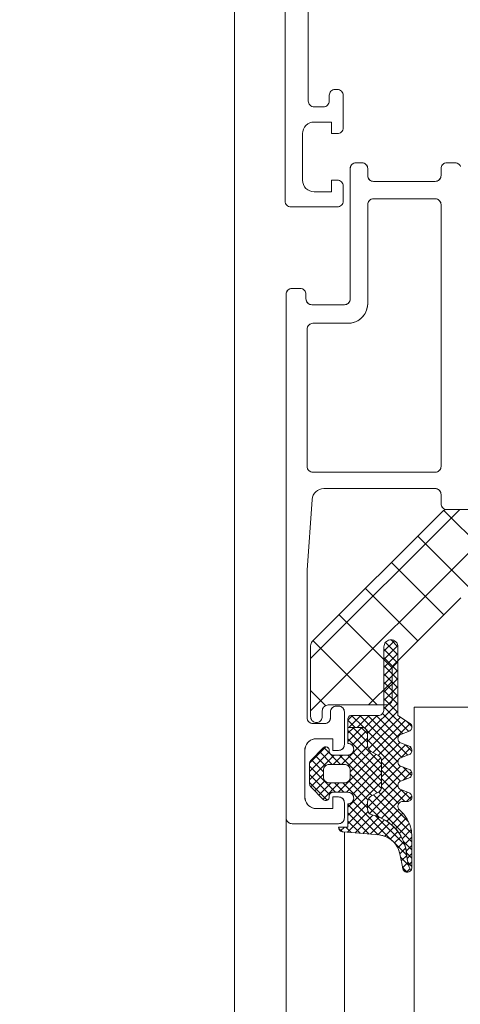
# Model space of a CAD drawing. Header units: metres. Extents: x 69 to 122.5, y -21.4 to -4.6.
# Tile 123 of 250: x 77.3121 to 77.35, y -12.3784 to -12.2938. Entities that reach past the tile are written whole.
import ezdxf

# ---------------------------------------------------------------- set-up
doc = ezdxf.new("R2010")
doc.units = ezdxf.units.M
doc.header["$LTSCALE"] = 0.02
doc.layers.add('030_Sonnenschutzarbeiten-außen', color=7, linetype='Continuous', lineweight=5)
doc.layers.add('032_Metallarbeiten-Fenster', color=7, linetype='Continuous', lineweight=5)

msp = doc.modelspace()

# ---------------------------------------------------------------- linework, layer by layer
at = {"layer": '030_Sonnenschutzarbeiten-außen', "color": 8, "linetype": 'Continuous', "lineweight": 13, "true_color": 0x808080}
msp.add_lwpolyline([(77.243356, -12.174115), (77.330556, -12.174115), (77.330556, -15.172699), (77.243356, -15.172699)], close=True, dxfattribs=at)
at = {"layer": '032_Metallarbeiten-Fenster', "color": 251, "linetype": 'Continuous', "lineweight": 9, "true_color": 0x555555}
for p, q in [((77.337099, -12.348719), (77.349903, -12.335915)), ((77.337099, -12.353209), (77.354393, -12.335915)), ((77.355979, -12.343415), (77.348551, -12.335987)), ((77.354133, -12.346059), (77.346294, -12.33822)), ((77.348545, -12.344961), (77.344049, -12.340465)), ((77.3463, -12.347206), (77.341804, -12.34271)), ((77.344111, -12.349508), (77.339559, -12.344955)), ((77.342829, -12.352715), (77.337314, -12.3472)), ((77.343399, -12.348089), (77.344295, -12.347193)), ((77.34401, -12.347116), (77.344599, -12.347705)), ((77.343399, -12.348796), (77.344589, -12.347606)), ((77.343399, -12.34792), (77.344599, -12.34912)), ((77.34353, -12.347343), (77.344599, -12.348413)), ((77.343399, -12.349503), (77.344599, -12.348303)), ((77.343399, -12.348627), (77.344599, -12.349827)), ((77.343399, -12.35021), (77.344599, -12.34901)), ((77.343399, -12.349334), (77.344599, -12.350534)), ((77.343399, -12.350918), (77.344599, -12.349717)), ((77.343399, -12.350041), (77.344599, -12.351241)), ((77.343399, -12.351625), (77.344599, -12.350425)), ((77.338387, -12.352764), (77.337099, -12.351475)), ((77.342083, -12.352715), (77.344099, -12.350699)), ((77.343399, -12.350748), (77.344599, -12.351948)), ((77.343399, -12.352332), (77.344599, -12.351132)), ((77.343399, -12.351455), (77.344599, -12.352655)), ((77.343399, -12.353039), (77.344599, -12.351839)), ((77.343399, -12.352162), (77.344599, -12.353362)), ((77.341998, -12.355148), (77.344599, -12.352546)), ((77.343399, -12.35287), (77.345524, -12.354994)), ((77.3403, -12.354017), (77.340702, -12.353615)), ((77.3403, -12.354013), (77.340923, -12.354636)), ((77.340388, -12.354636), (77.341409, -12.353615)), ((77.34061, -12.353615), (77.341657, -12.354663)), ((77.341095, -12.354636), (77.342116, -12.353615)), ((77.341317, -12.353615), (77.344921, -12.35722)), ((77.341739, -12.354699), (77.342823, -12.353615)), ((77.341998, -12.355855), (77.344599, -12.353253)), ((77.342024, -12.353615), (77.345436, -12.357027)), ((77.342064, -12.356496), (77.344808, -12.353751)), ((77.342731, -12.353615), (77.344618, -12.355502)), ((77.343271, -12.353448), (77.345009, -12.355187)), ((77.3403, -12.355136), (77.3408, -12.354636)), ((77.3403, -12.355843), (77.341507, -12.354637)), ((77.340732, -12.354636), (77.341998, -12.355901)), ((77.341439, -12.354636), (77.341998, -12.355194)), ((77.342462, -12.356804), (77.345236, -12.354031)), ((77.342911, -12.357063), (77.345661, -12.354313)), ((77.345328, -12.354091), (77.345796, -12.354559)), ((77.339742, -12.357815), (77.341998, -12.35556)), ((77.3403, -12.354911), (77.343198, -12.357808)), ((77.3403, -12.355618), (77.343198, -12.358515)), ((77.340669, -12.356181), (77.341941, -12.35491)), ((77.34197, -12.354976), (77.344601, -12.357606)), ((77.341998, -12.35571), (77.345347, -12.35906)), ((77.337006, -12.357723), (77.338412, -12.356318)), ((77.338228, -12.356374), (77.339669, -12.357815)), ((77.340326, -12.357939), (77.341999, -12.356266)), ((77.342053, -12.356473), (77.342278, -12.356698)), ((77.343195, -12.357486), (77.344753, -12.355928)), ((77.343198, -12.35819), (77.345253, -12.356135)), ((77.344848, -12.357247), (77.345719, -12.356376)), ((77.345249, -12.356134), (77.345794, -12.356678)), ((77.337, -12.358436), (77.338702, -12.356734)), ((77.337, -12.359143), (77.339128, -12.357015)), ((77.337515, -12.357075), (77.338377, -12.357937)), ((77.337869, -12.356722), (77.338962, -12.357815)), ((77.339035, -12.357815), (77.339835, -12.357015)), ((77.339464, -12.360215), (77.342724, -12.356955)), ((77.339576, -12.357015), (77.342821, -12.36026)), ((77.340171, -12.360215), (77.343126, -12.35726)), ((77.340283, -12.357015), (77.343173, -12.359905)), ((77.3405, -12.358472), (77.342276, -12.356696)), ((77.340734, -12.356759), (77.343198, -12.359222)), ((77.337, -12.357975), (77.339241, -12.360215)), ((77.337161, -12.357429), (77.3382, -12.358468)), ((77.340689, -12.360405), (77.343198, -12.357896)), ((77.341998, -12.361512), (77.345341, -12.358168)), ((77.343198, -12.358897), (77.344629, -12.357466)), ((77.343198, -12.357617), (77.344833, -12.359252)), ((77.343198, -12.359605), (77.344826, -12.357976)), ((77.345056, -12.358061), (77.345767, -12.358772)), ((77.337, -12.358682), (77.338722, -12.360404)), ((77.337108, -12.359743), (77.3382, -12.358651)), ((77.3403, -12.3615), (77.343198, -12.358603)), ((77.3405, -12.358646), (77.342373, -12.360519)), ((77.343198, -12.358325), (77.344625, -12.359752)), ((77.343198, -12.359032), (77.345181, -12.361015)), ((77.345042, -12.359174), (77.345764, -12.358453)), ((77.337, -12.359389), (77.338506, -12.360895)), ((77.337459, -12.360099), (77.338321, -12.359237)), ((77.337813, -12.360452), (77.33885, -12.359415)), ((77.338166, -12.360806), (77.339557, -12.359415)), ((77.339148, -12.359415), (77.339948, -12.360215)), ((77.339855, -12.359415), (77.341998, -12.361558)), ((77.3403, -12.362207), (77.343198, -12.35931)), ((77.340381, -12.359235), (77.342021, -12.360875)), ((77.342168, -12.362049), (77.3446, -12.359616)), ((77.343198, -12.359739), (77.344662, -12.361204)), ((77.342084, -12.360747), (77.3458, -12.364462)), ((77.342494, -12.360449), (77.345776, -12.363731)), ((77.342669, -12.362255), (77.344915, -12.360009)), ((77.342942, -12.36019), (77.345519, -12.362768)), ((77.343183, -12.362448), (77.345429, -12.360201)), ((77.344862, -12.359989), (77.345723, -12.36085)), ((77.345323, -12.361015), (77.345792, -12.360545)), ((77.3403, -12.362915), (77.341998, -12.361217)), ((77.3403, -12.361275), (77.342904, -12.363878)), ((77.340719, -12.360987), (77.344078, -12.364346)), ((77.341998, -12.361367), (77.342989, -12.362359)), ((77.340274, -12.363648), (77.342043, -12.361879)), ((77.3403, -12.361982), (77.342129, -12.363811)), ((77.340924, -12.363705), (77.342447, -12.362182)), ((77.341574, -12.363762), (77.342986, -12.36235)), ((77.342701, -12.362261), (77.34518, -12.364741)), ((77.34364, -12.362698), (77.344682, -12.361656)), ((77.344036, -12.363009), (77.345031, -12.362013)), ((77.344393, -12.363359), (77.345334, -12.362418)), ((77.339515, -12.363318), (77.339797, -12.3636)), ((77.339672, -12.363543), (77.339999, -12.363215)), ((77.340119, -12.363215), (77.340579, -12.363675)), ((77.3403, -12.362689), (77.341354, -12.363743)), ((77.342224, -12.363819), (77.343456, -12.362587)), ((77.342874, -12.363876), (77.343876, -12.362874)), ((77.343461, -12.363996), (77.344251, -12.363206)), ((77.344712, -12.363747), (77.345574, -12.362885)), ((77.343931, -12.364233), (77.344583, -12.363582)), ((77.344304, -12.364567), (77.344868, -12.364003)), ((77.344963, -12.364203), (77.345738, -12.363428)), ((77.345165, -12.364709), (77.3458, -12.364073)), ((77.344361, -12.364628), (77.34535, -12.365617)), ((77.344586, -12.364992), (77.345097, -12.364482)), ((77.34508, -12.36445), (77.3458, -12.365169)), ((77.345304, -12.365276), (77.3458, -12.364781)), ((77.344767, -12.365519), (77.345262, -12.365024)), ((77.34482, -12.365795), (77.345523, -12.366498)), ((77.344882, -12.366111), (77.345352, -12.36564)), ((77.34532, -12.365396), (77.3458, -12.365877)), ((77.345389, -12.365898), (77.3458, -12.365488)), ((77.344991, -12.366673), (77.345395, -12.367077)), ((77.344997, -12.366703), (77.345451, -12.366249)), ((77.345448, -12.366232), (77.3458, -12.366584)), ((77.345522, -12.366472), (77.3458, -12.366195)), ((77.345335, -12.367072), (77.345637, -12.36677))]:
    msp.add_line(p, q, dxfattribs=at)
at = {"layer": '032_Metallarbeiten-Fenster', "lineweight": 13}
for p, q in [((77.335, -12.344299), (77.335, -15.089992)), ((77.34, -12.363624), (77.34, -15.084415))]:
    msp.add_line(p, q, dxfattribs=at)
at = {"layer": '032_Metallarbeiten-Fenster', "linetype": 'Continuous', "lineweight": 13}
for points in [[(77.3349, -12.225915), (77.3349, -12.309415), (77.33491, -12.309513), (77.334938, -12.309606), (77.334984, -12.309693), (77.335047, -12.309769), (77.335122, -12.309831), (77.335209, -12.309877), (77.335303, -12.309906), (77.3354, -12.309915), (77.3394, -12.309915), (77.339498, -12.309906), (77.339591, -12.309877), (77.339678, -12.309831), (77.339754, -12.309769), (77.339816, -12.309693), (77.339862, -12.309606), (77.33989, -12.309513), (77.3399, -12.309415), (77.3399, -12.308115), (77.33989, -12.308018), (77.339862, -12.307924), (77.339816, -12.307837), (77.339754, -12.307762), (77.339678, -12.307699), (77.339591, -12.307653), (77.339498, -12.307625), (77.3394, -12.307615), (77.3389, -12.307615), (77.3389, -12.308615), (77.3374, -12.308615), (77.337205, -12.308596), (77.337017, -12.308539), (77.336845, -12.308447), (77.336693, -12.308322), (77.336569, -12.308171), (77.336476, -12.307998), (77.336419, -12.30781), (77.3364, -12.307615), (77.3364, -12.303615), (77.336419, -12.30342), (77.336476, -12.303232), (77.336569, -12.30306), (77.336693, -12.302908), (77.336845, -12.302784), (77.337017, -12.302691), (77.337205, -12.302634), (77.3374, -12.302615), (77.3389, -12.302615), (77.3389, -12.303615), (77.3394, -12.303615), (77.339498, -12.303606), (77.339591, -12.303577), (77.339678, -12.303531), (77.339754, -12.303469), (77.339816, -12.303393), (77.339862, -12.303306), (77.33989, -12.303213), (77.3399, -12.303115), (77.3399, -12.300315), (77.33989, -12.300218), (77.339862, -12.300124), (77.339816, -12.300037), (77.339754, -12.299962), (77.339678, -12.299899), (77.339591, -12.299853), (77.339498, -12.299825), (77.3394, -12.299815), (77.3392, -12.299815), (77.339103, -12.299825), (77.339009, -12.299853), (77.338922, -12.299899), (77.338847, -12.299962), (77.338784, -12.300037), (77.338738, -12.300124), (77.33871, -12.300218), (77.3387, -12.300315), (77.3387, -12.300815), (77.33869, -12.300913), (77.338662, -12.301006), (77.338616, -12.301093), (77.338554, -12.301169), (77.338478, -12.301231), (77.338391, -12.301277), (77.338298, -12.301306), (77.3382, -12.301315), (77.3374, -12.301315), (77.337303, -12.301306), (77.337209, -12.301277), (77.337122, -12.301231), (77.337047, -12.301169), (77.336984, -12.301093), (77.336938, -12.301006), (77.33691, -12.300913), (77.3369, -12.300815), (77.3369, -12.280015)], [(77.349962, -12.306424), (77.349916, -12.306337), (77.349854, -12.306262), (77.349778, -12.306199), (77.349691, -12.306153), (77.349598, -12.306125), (77.3495, -12.306115), (77.3488, -12.306115), (77.348702, -12.306125), (77.348609, -12.306153), (77.348522, -12.306199), (77.348446, -12.306262), (77.348384, -12.306337), (77.348338, -12.306424), (77.34831, -12.306518), (77.3483, -12.306615), (77.3483, -12.307215), (77.34829, -12.307313), (77.348262, -12.307407), (77.348216, -12.307493), (77.348154, -12.307569), (77.348078, -12.307631), (77.347991, -12.307677), (77.347898, -12.307706), (77.3478, -12.307715), (77.3425, -12.307715), (77.342402, -12.307706), (77.342309, -12.307677), (77.342222, -12.307631), (77.342146, -12.307569), (77.342084, -12.307493), (77.342038, -12.307407), (77.34201, -12.307313), (77.342, -12.307215), (77.342, -12.306615), (77.34199, -12.306518), (77.341962, -12.306424), (77.341916, -12.306337), (77.341854, -12.306262), (77.341778, -12.306199), (77.341691, -12.306153), (77.341598, -12.306125), (77.3415, -12.306115), (77.341, -12.306115), (77.340902, -12.306125), (77.340809, -12.306153), (77.340722, -12.306199), (77.340646, -12.306262), (77.340584, -12.306337), (77.340538, -12.306424), (77.34051, -12.306518), (77.3405, -12.306615), (77.3405, -12.317815), (77.34049, -12.317913), (77.340462, -12.318007), (77.340416, -12.318093), (77.340354, -12.318169), (77.340278, -12.318231), (77.340191, -12.318277), (77.340098, -12.318306), (77.34, -12.318315), (77.3372, -12.318315), (77.337102, -12.318306), (77.337009, -12.318277), (77.336922, -12.318231), (77.336846, -12.318169), (77.336784, -12.318093), (77.336738, -12.318007), (77.33671, -12.317913), (77.3367, -12.317815), (77.3367, -12.317415), (77.33669, -12.317318), (77.336662, -12.317224), (77.336616, -12.317137), (77.336554, -12.317062), (77.336478, -12.316999), (77.336391, -12.316953), (77.336298, -12.316925), (77.3362, -12.316915), (77.3355, -12.316915), (77.335402, -12.316925), (77.335309, -12.316953), (77.335222, -12.316999), (77.335146, -12.317062), (77.335084, -12.317137), (77.335038, -12.317224), (77.33501, -12.317318), (77.335, -12.317415), (77.335, -12.362415), (77.33501, -12.362513), (77.335038, -12.362607), (77.335084, -12.362693), (77.335146, -12.362769), (77.335222, -12.362831), (77.335309, -12.362877), (77.335402, -12.362906), (77.3355, -12.362915), (77.3395, -12.362915), (77.339598, -12.362906), (77.339691, -12.362877), (77.339778, -12.362831), (77.339854, -12.362769), (77.339916, -12.362693), (77.339962, -12.362607), (77.33999, -12.362513), (77.34, -12.362415), (77.34, -12.361115), (77.33999, -12.361018), (77.339962, -12.360924), (77.339916, -12.360837), (77.339854, -12.360762), (77.339778, -12.360699), (77.339691, -12.360653), (77.339598, -12.360625), (77.3395, -12.360615), (77.339, -12.360615), (77.339, -12.361615), (77.3376, -12.361615), (77.337405, -12.361596), (77.337217, -12.361539), (77.337044, -12.361447), (77.336893, -12.361322), (77.336769, -12.361171), (77.336676, -12.360998), (77.336619, -12.36081), (77.3366, -12.360615), (77.3366, -12.356615), (77.336619, -12.35642), (77.336676, -12.356233), (77.336769, -12.35606), (77.336893, -12.355908), (77.337044, -12.355784), (77.337217, -12.355691), (77.337405, -12.355634), (77.3376, -12.355615), (77.339, -12.355615), (77.339, -12.356615), (77.3395, -12.356615), (77.339598, -12.356606), (77.339691, -12.356577), (77.339778, -12.356531), (77.339854, -12.356469), (77.339916, -12.356393), (77.339962, -12.356307), (77.33999, -12.356213), (77.34, -12.356115), (77.34, -12.353315), (77.33999, -12.353218), (77.339962, -12.353124), (77.339916, -12.353037), (77.339854, -12.352962), (77.339778, -12.352899), (77.339691, -12.352853), (77.339598, -12.352825), (77.3395, -12.352815), (77.3393, -12.352815), (77.339202, -12.352825), (77.339109, -12.352853), (77.339022, -12.352899), (77.338946, -12.352962), (77.338884, -12.353037), (77.338838, -12.353124), (77.33881, -12.353218), (77.3388, -12.353315), (77.3388, -12.353815), (77.33879, -12.353913), (77.338762, -12.354007), (77.338716, -12.354093), (77.338654, -12.354169), (77.338578, -12.354231), (77.338491, -12.354277), (77.338398, -12.354306), (77.3383, -12.354315), (77.3373, -12.354315), (77.337202, -12.354306), (77.337109, -12.354277), (77.337022, -12.354231), (77.336946, -12.354169), (77.336884, -12.354093), (77.336838, -12.354007), (77.33681, -12.353913), (77.3368, -12.353815), (77.3368, -12.341115), (77.337234, -12.335044), (77.337264, -12.334859), (77.337329, -12.334684), (77.337425, -12.334523), (77.33755, -12.334383), (77.337698, -12.334269), (77.337865, -12.334185), (77.338045, -12.334133), (77.338231, -12.334115), (77.3478, -12.334115), (77.347898, -12.334125), (77.347991, -12.334153), (77.348078, -12.334199), (77.348154, -12.334262), (77.348216, -12.334337), (77.348262, -12.334424), (77.34829, -12.334518), (77.3483, -12.334615), (77.3483, -12.335415), (77.34831, -12.335513), (77.348338, -12.335607), (77.348384, -12.335693), (77.348446, -12.335769), (77.348522, -12.335831), (77.348609, -12.335877), (77.348702, -12.335906), (77.3488, -12.335915), (77.35, -12.335915)], [(77.36275, -12.335915), (77.348806, -12.335915), (77.348806, -12.335915), (77.348728, -12.335921), (77.348651, -12.33594), (77.348579, -12.33597), (77.348512, -12.336011), (77.348452, -12.336062), (77.337245, -12.347269), (77.337245, -12.347269), (77.337183, -12.347345), (77.337137, -12.347431), (77.337108, -12.347525), (77.337099, -12.347622), (77.337099, -12.353715), (77.337099, -12.353715), (77.337106, -12.353802), (77.337129, -12.353886), (77.337166, -12.353965), (77.337216, -12.354036), (77.337277, -12.354098), (77.337349, -12.354148), (77.337428, -12.354185), (77.337512, -12.354207), (77.337599, -12.354215), (77.337599, -12.354215), (77.337685, -12.354207), (77.33777, -12.354185), (77.337849, -12.354148), (77.33792, -12.354098), (77.337982, -12.354036), (77.338032, -12.353965), (77.338068, -12.353886), (77.338091, -12.353802), (77.338099, -12.353715), (77.338099, -12.353215), (77.338099, -12.353215), (77.338106, -12.353128), (77.338129, -12.353044), (77.338166, -12.352965), (77.338216, -12.352894), (77.338277, -12.352832), (77.338349, -12.352782), (77.338428, -12.352745), (77.338512, -12.352723), (77.338599, -12.352715), (77.343599, -12.352715), (77.343599, -12.352715), (77.343685, -12.352707), (77.34377, -12.352685), (77.343849, -12.352648), (77.34392, -12.352598), (77.343982, -12.352536), (77.344032, -12.352465), (77.344068, -12.352386), (77.344091, -12.352302), (77.344099, -12.352215), (77.344099, -12.349615), (77.344099, -12.349615), (77.344108, -12.349517), (77.344137, -12.349423), (77.344183, -12.349337), (77.344245, -12.349261), (77.349945, -12.343562), (77.349945, -12.343562), (77.350004, -12.343511)]]:
    msp.add_lwpolyline(points, dxfattribs=at)
at = {"layer": '032_Metallarbeiten-Fenster', "lineweight": 13}
for points in [[(77.34997, -12.306444), (77.349933, -12.306365), (77.349883, -12.306294), (77.349821, -12.306232), (77.34975, -12.306182), (77.349671, -12.306145), (77.349587, -12.306123), (77.3495, -12.306115), (77.3488, -12.306115), (77.3488, -12.306115), (77.348713, -12.306123), (77.348629, -12.306145), (77.34855, -12.306182), (77.348479, -12.306232), (77.348417, -12.306294), (77.348367, -12.306365), (77.34833, -12.306444), (77.348308, -12.306528), (77.3483, -12.306615), (77.3483, -12.307215), (77.3483, -12.307215), (77.348292, -12.307302), (77.34827, -12.307386), (77.348233, -12.307465), (77.348183, -12.307537), (77.348121, -12.307598), (77.34805, -12.307648), (77.347971, -12.307685), (77.347887, -12.307708), (77.3478, -12.307715), (77.3425, -12.307715), (77.3425, -12.307715), (77.342413, -12.307708), (77.342329, -12.307685), (77.34225, -12.307648), (77.342179, -12.307598), (77.342117, -12.307537), (77.342067, -12.307465), (77.34203, -12.307386), (77.342008, -12.307302), (77.342, -12.307215), (77.342, -12.306615), (77.342, -12.306615), (77.341992, -12.306528), (77.34197, -12.306444), (77.341933, -12.306365), (77.341883, -12.306294), (77.341821, -12.306232), (77.34175, -12.306182), (77.341671, -12.306145), (77.341587, -12.306123), (77.3415, -12.306115), (77.341, -12.306115), (77.341, -12.306115), (77.340913, -12.306123), (77.340829, -12.306145), (77.34075, -12.306182), (77.340679, -12.306232), (77.340617, -12.306294), (77.340567, -12.306365), (77.34053, -12.306444), (77.340508, -12.306528), (77.3405, -12.306615), (77.3405, -12.317815), (77.3405, -12.317815), (77.340492, -12.317902), (77.34047, -12.317986), (77.340433, -12.318065), (77.340383, -12.318137), (77.340321, -12.318198), (77.34025, -12.318248), (77.340171, -12.318285), (77.340087, -12.318308), (77.34, -12.318315), (77.3372, -12.318315), (77.3372, -12.318315), (77.337113, -12.318308), (77.337029, -12.318285), (77.33695, -12.318248), (77.336879, -12.318198), (77.336817, -12.318137), (77.336767, -12.318065), (77.33673, -12.317986), (77.336708, -12.317902), (77.3367, -12.317815), (77.3367, -12.317415), (77.3367, -12.317415), (77.336692, -12.317328), (77.33667, -12.317244), (77.336633, -12.317165), (77.336583, -12.317094), (77.336521, -12.317032), (77.33645, -12.316982), (77.336371, -12.316945), (77.336287, -12.316923), (77.3362, -12.316915), (77.3355, -12.316915), (77.3355, -12.316915), (77.335413, -12.316923), (77.335329, -12.316945), (77.33525, -12.316982), (77.335179, -12.317032), (77.335117, -12.317094), (77.335067, -12.317165), (77.33503, -12.317244), (77.335008, -12.317328), (77.335, -12.317415), (77.335, -12.362415), (77.335, -12.362415), (77.335008, -12.362502), (77.33503, -12.362586), (77.335067, -12.362665), (77.335117, -12.362737), (77.335179, -12.362798), (77.33525, -12.362848), (77.335329, -12.362885), (77.335413, -12.362908), (77.3355, -12.362915), (77.3395, -12.362915), (77.3395, -12.362915), (77.339587, -12.362908), (77.339671, -12.362885), (77.33975, -12.362848), (77.339821, -12.362798), (77.339883, -12.362737), (77.339933, -12.362665), (77.33997, -12.362586), (77.339992, -12.362502), (77.34, -12.362415), (77.34, -12.361115), (77.34, -12.361115), (77.339992, -12.361028), (77.33997, -12.360944), (77.339933, -12.360865), (77.339883, -12.360794), (77.339821, -12.360732), (77.33975, -12.360682), (77.339671, -12.360645), (77.339587, -12.360623), (77.3395, -12.360615), (77.339, -12.360615), (77.339, -12.361615), (77.3376, -12.361615), (77.3376, -12.361615), (77.337426, -12.3616), (77.337258, -12.361555), (77.3371, -12.361481), (77.336957, -12.361381), (77.336834, -12.361258), (77.336734, -12.361115), (77.33666, -12.360957), (77.336615, -12.360789), (77.3366, -12.360615), (77.3366, -12.356615), (77.3366, -12.356615), (77.336615, -12.356442), (77.33666, -12.356273), (77.336734, -12.356115), (77.336834, -12.355972), (77.336957, -12.355849), (77.3371, -12.355749), (77.337258, -12.355676), (77.337426, -12.35563), (77.3376, -12.355615), (77.339, -12.355615), (77.339, -12.356615), (77.3395, -12.356615), (77.3395, -12.356615), (77.339587, -12.356608), (77.339671, -12.356585), (77.33975, -12.356548), (77.339821, -12.356498), (77.339883, -12.356437), (77.339933, -12.356365), (77.33997, -12.356286), (77.339992, -12.356202), (77.34, -12.356115), (77.34, -12.353315), (77.34, -12.353315), (77.339992, -12.353228), (77.33997, -12.353144), (77.339933, -12.353065), (77.339883, -12.352994), (77.339821, -12.352932), (77.33975, -12.352882), (77.339671, -12.352845), (77.339587, -12.352823), (77.3395, -12.352815), (77.3393, -12.352815), (77.3393, -12.352815), (77.339213, -12.352823), (77.339129, -12.352845), (77.33905, -12.352882), (77.338979, -12.352932), (77.338917, -12.352994), (77.338867, -12.353065), (77.33883, -12.353144), (77.338808, -12.353228), (77.3388, -12.353315), (77.3388, -12.353815), (77.3388, -12.353815), (77.338792, -12.353902), (77.33877, -12.353986), (77.338733, -12.354065), (77.338683, -12.354137), (77.338621, -12.354198), (77.33855, -12.354248), (77.338471, -12.354285), (77.338387, -12.354308), (77.3383, -12.354315), (77.3373, -12.354315), (77.3373, -12.354315), (77.337213, -12.354308), (77.337129, -12.354285), (77.33705, -12.354248), (77.336979, -12.354198), (77.336917, -12.354137), (77.336867, -12.354065), (77.33683, -12.353986), (77.336808, -12.353902), (77.3368, -12.353815), (77.3368, -12.341115), (77.337234, -12.335044), (77.337234, -12.335044), (77.337264, -12.334859), (77.337329, -12.334684), (77.337425, -12.334523), (77.33755, -12.334383), (77.337698, -12.334269), (77.337865, -12.334185), (77.338045, -12.334133), (77.338231, -12.334115), (77.3478, -12.334115), (77.3478, -12.334115), (77.347887, -12.334123), (77.347971, -12.334145), (77.34805, -12.334182), (77.348121, -12.334232), (77.348183, -12.334294), (77.348233, -12.334365), (77.34827, -12.334444), (77.348292, -12.334528), (77.3483, -12.334615), (77.3483, -12.335415), (77.3483, -12.335415), (77.348308, -12.335502), (77.34833, -12.335586), (77.348367, -12.335665), (77.348417, -12.335737), (77.348479, -12.335798), (77.34855, -12.335848), (77.348629, -12.335885), (77.348713, -12.335908), (77.3488, -12.335915), (77.35, -12.335915)], [(77.36275, -12.335915), (77.348806, -12.335915), (77.348806, -12.335915), (77.348728, -12.335921), (77.348651, -12.33594), (77.348579, -12.33597), (77.348512, -12.336011), (77.348452, -12.336062), (77.337245, -12.347269), (77.337245, -12.347269), (77.337183, -12.347345), (77.337137, -12.347431), (77.337108, -12.347525), (77.337099, -12.347622), (77.337099, -12.353715), (77.337099, -12.353715), (77.337106, -12.353802), (77.337129, -12.353886), (77.337166, -12.353965), (77.337216, -12.354036), (77.337277, -12.354098), (77.337349, -12.354148), (77.337428, -12.354185), (77.337512, -12.354207), (77.337599, -12.354215), (77.337599, -12.354215), (77.337685, -12.354207), (77.33777, -12.354185), (77.337849, -12.354148), (77.33792, -12.354098), (77.337982, -12.354036), (77.338032, -12.353965), (77.338068, -12.353886), (77.338091, -12.353802), (77.338099, -12.353715), (77.338099, -12.353215), (77.338099, -12.353215), (77.338106, -12.353128), (77.338129, -12.353044), (77.338166, -12.352965), (77.338216, -12.352894), (77.338277, -12.352832), (77.338349, -12.352782), (77.338428, -12.352745), (77.338512, -12.352723), (77.338599, -12.352715), (77.343599, -12.352715), (77.343599, -12.352715), (77.343685, -12.352707), (77.34377, -12.352685), (77.343849, -12.352648), (77.34392, -12.352598), (77.343982, -12.352536), (77.344032, -12.352465), (77.344068, -12.352386), (77.344091, -12.352302), (77.344099, -12.352215), (77.344099, -12.349615), (77.344099, -12.349615), (77.344108, -12.349517), (77.344137, -12.349423), (77.344183, -12.349337), (77.344245, -12.349261), (77.349945, -12.343562), (77.349945, -12.343562), (77.350004, -12.343511)], [(77.3403, -12.354636), (77.341498, -12.354636), (77.341498, -12.354636), (77.341584, -12.354643), (77.341669, -12.354666), (77.341748, -12.354703), (77.341819, -12.354753), (77.341881, -12.354814), (77.341931, -12.354886), (77.341967, -12.354965), (77.34199, -12.355049), (77.341998, -12.355136), (77.341998, -12.356247), (77.341998, -12.356247), (77.342005, -12.356334), (77.342028, -12.356418), (77.342065, -12.356497), (77.342115, -12.356569), (77.342176, -12.35663), (77.342248, -12.35668), (77.342948, -12.357084), (77.342948, -12.357084), (77.343019, -12.357134), (77.343081, -12.357196), (77.343131, -12.357267), (77.343167, -12.357346), (77.34319, -12.357431), (77.343198, -12.357517), (77.343198, -12.359754), (77.343198, -12.359754), (77.34319, -12.359841), (77.343167, -12.359925), (77.343131, -12.360004), (77.343081, -12.360076), (77.343019, -12.360137), (77.342948, -12.360187), (77.342248, -12.360592), (77.342248, -12.360592), (77.342176, -12.360641), (77.342115, -12.360703), (77.342065, -12.360775), (77.342028, -12.360854), (77.342005, -12.360938), (77.341998, -12.361025), (77.341998, -12.361676), (77.341998, -12.361676), (77.342007, -12.361772), (77.342035, -12.361865), (77.34208, -12.361951), (77.342141, -12.362026), (77.342215, -12.362089), (77.3423, -12.362135), (77.342393, -12.362165), (77.342393, -12.362165), (77.343073, -12.362387), (77.3437, -12.362732), (77.344251, -12.363188), (77.344708, -12.363739), (77.345053, -12.364366), (77.345275, -12.365046), (77.345366, -12.365756), (77.345366, -12.365756), (77.345442, -12.366212), (77.345578, -12.366653), (77.345715, -12.366926)]]:
    msp.add_lwpolyline(points, dxfattribs=at)
for points in [[(77.342, -12.318215), (77.342, -12.309715), (77.342, -12.309715), (77.342008, -12.309628), (77.34203, -12.309544), (77.342067, -12.309465), (77.342117, -12.309394), (77.342179, -12.309332), (77.34225, -12.309282), (77.342329, -12.309245), (77.342413, -12.309223), (77.3425, -12.309215), (77.3478, -12.309215), (77.3478, -12.309215), (77.347887, -12.309223), (77.347971, -12.309245), (77.34805, -12.309282), (77.348121, -12.309332), (77.348183, -12.309394), (77.348233, -12.309465), (77.34827, -12.309544), (77.348292, -12.309628), (77.3483, -12.309715), (77.3483, -12.332215), (77.3483, -12.332215), (77.348292, -12.332302), (77.34827, -12.332386), (77.348233, -12.332465), (77.348183, -12.332537), (77.348121, -12.332598), (77.34805, -12.332648), (77.347971, -12.332685), (77.347887, -12.332708), (77.3478, -12.332715), (77.3373, -12.332715), (77.3373, -12.332715), (77.337213, -12.332708), (77.337129, -12.332685), (77.33705, -12.332648), (77.336979, -12.332598), (77.336917, -12.332537), (77.336867, -12.332465), (77.33683, -12.332386), (77.336808, -12.332302), (77.3368, -12.332215), (77.3368, -12.320415), (77.3368, -12.320415), (77.336808, -12.320328), (77.33683, -12.320244), (77.336867, -12.320165), (77.336917, -12.320094), (77.336979, -12.320032), (77.33705, -12.319982), (77.337129, -12.319945), (77.337213, -12.319923), (77.3373, -12.319915), (77.3403, -12.319915), (77.3403, -12.319915), (77.340595, -12.319889), (77.340881, -12.319813), (77.34115, -12.319687), (77.341393, -12.319517), (77.341602, -12.319308), (77.341772, -12.319065), (77.341897, -12.318797), (77.341974, -12.31851)], [(77.3403, -12.353915), (77.340305, -12.353863), (77.340318, -12.353813), (77.34034, -12.353765), (77.34037, -12.353722), (77.340407, -12.353685), (77.34045, -12.353655), (77.340497, -12.353633), (77.340548, -12.35362), (77.3406, -12.353615), (77.342899, -12.353615), (77.342899, -12.353615), (77.342986, -12.353607), (77.34307, -12.353585), (77.343149, -12.353548), (77.343221, -12.353498), (77.343282, -12.353436), (77.343332, -12.353365), (77.343369, -12.353286), (77.343392, -12.353202), (77.343399, -12.353115), (77.343399, -12.347715), (77.343399, -12.347715), (77.343409, -12.347611), (77.343436, -12.34751), (77.34348, -12.347415), (77.34354, -12.347329), (77.343614, -12.347255), (77.343699, -12.347195), (77.343794, -12.347151), (77.343895, -12.347124), (77.343999, -12.347115), (77.343999, -12.347115), (77.344104, -12.347124), (77.344205, -12.347151), (77.344299, -12.347195), (77.344385, -12.347255), (77.344459, -12.347329), (77.344519, -12.347415), (77.344563, -12.34751), (77.34459, -12.347611), (77.344599, -12.347715), (77.344599, -12.353615), (77.3456, -12.354269), (77.3456, -12.354269), (77.345659, -12.354311), (77.34571, -12.354362), (77.34575, -12.354422), (77.345779, -12.354489), (77.345796, -12.354559), (77.3458, -12.354631), (77.34579, -12.354703), (77.345768, -12.354772), (77.345734, -12.354836), (77.345688, -12.354892), (77.345634, -12.35494), (77.345571, -12.354977), (77.345503, -12.355002), (77.344896, -12.355229), (77.344896, -12.355229), (77.344826, -12.355255), (77.344762, -12.355293), (77.344707, -12.355343), (77.344661, -12.355402), (77.344627, -12.355469), (77.344607, -12.355541), (77.3446, -12.355615), (77.3446, -12.355615), (77.344607, -12.35569), (77.344627, -12.355761), (77.344661, -12.355828), (77.344707, -12.355887), (77.344762, -12.355937), (77.344826, -12.355976), (77.344896, -12.356002), (77.345503, -12.356229), (77.345503, -12.356229), (77.345573, -12.356255), (77.345637, -12.356293), (77.345693, -12.356343), (77.345739, -12.356402), (77.345772, -12.356469), (77.345793, -12.356541), (77.3458, -12.356615), (77.3458, -12.356615), (77.345793, -12.35669), (77.345772, -12.356761), (77.345739, -12.356828), (77.345693, -12.356887), (77.345637, -12.356937), (77.345573, -12.356976), (77.345503, -12.357002), (77.344896, -12.357229), (77.344896, -12.357229), (77.344826, -12.357255), (77.344762, -12.357293), (77.344707, -12.357343), (77.344661, -12.357402), (77.344627, -12.357469), (77.344607, -12.357541), (77.3446, -12.357615), (77.3446, -12.357615), (77.344607, -12.35769), (77.344627, -12.357761), (77.344661, -12.357828), (77.344707, -12.357887), (77.344762, -12.357937), (77.344826, -12.357976), (77.344896, -12.358002), (77.345503, -12.358229), (77.345503, -12.358229), (77.345573, -12.358255), (77.345637, -12.358293), (77.345693, -12.358343), (77.345739, -12.358402), (77.345772, -12.358469), (77.345793, -12.358541), (77.3458, -12.358615), (77.3458, -12.358615), (77.345793, -12.35869), (77.345772, -12.358761), (77.345739, -12.358828), (77.345693, -12.358887), (77.345637, -12.358937), (77.345573, -12.358976), (77.345503, -12.359002), (77.344896, -12.359229), (77.344896, -12.359229), (77.344826, -12.359255), (77.344762, -12.359293), (77.344707, -12.359343), (77.344661, -12.359402), (77.344627, -12.359469), (77.344607, -12.359541), (77.3446, -12.359615), (77.3446, -12.359615), (77.344607, -12.35969), (77.344627, -12.359761), (77.344661, -12.359828), (77.344707, -12.359887), (77.344762, -12.359937), (77.344826, -12.359976), (77.344896, -12.360002), (77.345503, -12.360229), (77.345503, -12.360229), (77.345571, -12.360254), (77.345633, -12.36029), (77.345687, -12.360337), (77.345732, -12.360393), (77.345767, -12.360456), (77.345789, -12.360524), (77.345799, -12.360596), (77.345796, -12.360667), (77.345796, -12.360667), (77.345781, -12.360738), (77.345753, -12.360804), (77.345713, -12.360864), (77.345664, -12.360916), (77.345605, -12.360958), (77.345541, -12.36099), (77.345471, -12.361009), (77.3454, -12.361015), (77.345, -12.361015), (77.345, -12.361015), (77.344925, -12.361022), (77.344853, -12.361043), (77.344786, -12.361077), (77.344727, -12.361123), (77.344677, -12.361179), (77.344639, -12.361243), (77.344613, -12.361313), (77.344601, -12.361387), (77.344603, -12.361462), (77.344618, -12.361535), (77.344647, -12.361604), (77.344689, -12.361667), (77.344741, -12.36172), (77.344741, -12.36172), (77.345107, -12.362089), (77.345403, -12.362516), (77.345621, -12.362988), (77.345755, -12.36349), (77.3458, -12.364008), (77.3458, -12.366679), (77.3458, -12.366679), (77.345793, -12.366753), (77.345773, -12.366824), (77.34574, -12.36689), (77.345696, -12.366949), (77.345642, -12.366998), (77.345579, -12.367037), (77.345511, -12.367064), (77.345438, -12.367078), (77.345438, -12.367078), (77.345365, -12.367078), (77.345292, -12.367065), (77.345224, -12.367039), (77.345161, -12.367001), (77.345106, -12.366951), (77.345061, -12.366893), (77.345028, -12.366827), (77.345007, -12.366756), (77.344762, -12.365495), (77.344762, -12.365495), (77.344659, -12.365142), (77.344492, -12.364813), (77.344268, -12.36452), (77.343995, -12.364274), (77.34368, -12.364082), (77.343336, -12.36395), (77.342973, -12.363885), (77.3399, -12.363615), (77.3399, -12.363615), (77.339822, -12.363608), (77.339747, -12.363585), (77.339678, -12.363548), (77.339617, -12.363498), (77.339567, -12.363437), (77.33953, -12.363368), (77.339508, -12.363293), (77.3395, -12.363215), (77.3403, -12.363215), (77.3403, -12.361215), (77.3403, -12.361215), (77.340387, -12.361208), (77.340471, -12.361185), (77.34055, -12.361148), (77.340621, -12.361098), (77.340683, -12.361037), (77.340733, -12.360965), (77.34077, -12.360886), (77.340792, -12.360802), (77.3408, -12.360715), (77.3408, -12.360715), (77.340792, -12.360628), (77.34077, -12.360544), (77.340733, -12.360465), (77.340683, -12.360394), (77.340621, -12.360332), (77.34055, -12.360282), (77.340471, -12.360245), (77.340387, -12.360223), (77.3403, -12.360215), (77.339, -12.360215), (77.339, -12.360215), (77.338948, -12.36022), (77.338897, -12.360233), (77.33885, -12.360255), (77.338807, -12.360285), (77.33877, -12.360322), (77.33874, -12.360365), (77.338718, -12.360413), (77.338705, -12.360463), (77.3387, -12.360515), (77.3387, -12.360615), (77.3387, -12.360615), (77.338694, -12.360674), (77.338677, -12.36073), (77.338649, -12.360782), (77.338612, -12.360827), (77.338567, -12.360865), (77.338515, -12.360892), (77.338459, -12.360909), (77.3384, -12.360915), (77.338341, -12.360909), (77.338285, -12.360892), (77.338233, -12.360865), (77.338188, -12.360827), (77.337147, -12.359787), (77.337147, -12.359787), (77.337096, -12.359727), (77.337055, -12.35966), (77.337024, -12.359588), (77.337006, -12.359511), (77.337, -12.359433), (77.337, -12.357797), (77.337, -12.357797), (77.337006, -12.357719), (77.337024, -12.357642), (77.337055, -12.35757), (77.337096, -12.357503), (77.337147, -12.357443), (77.338188, -12.356403), (77.338188, -12.356403), (77.33823, -12.356368), (77.338277, -12.356342), (77.338328, -12.356324), (77.338382, -12.356316), (77.338436, -12.356317), (77.338489, -12.356329), (77.338539, -12.35635), (77.338585, -12.356379), (77.338625, -12.356416), (77.338657, -12.35646), (77.338681, -12.356509), (77.338695, -12.356561), (77.3387, -12.356615), (77.3387, -12.356715), (77.3387, -12.356715), (77.338705, -12.356767), (77.338718, -12.356818), (77.33874, -12.356865), (77.33877, -12.356908), (77.338807, -12.356945), (77.33885, -12.356975), (77.338897, -12.356997), (77.338948, -12.357011), (77.339, -12.357015), (77.3403, -12.357015), (77.3403, -12.357015), (77.340387, -12.357008), (77.340471, -12.356985), (77.34055, -12.356948), (77.340621, -12.356898), (77.340683, -12.356837), (77.340733, -12.356765), (77.34077, -12.356686), (77.340792, -12.356602), (77.3408, -12.356515), (77.3408, -12.356515), (77.340792, -12.356428), (77.34077, -12.356344), (77.340733, -12.356265), (77.340683, -12.356194), (77.340621, -12.356132), (77.34055, -12.356082), (77.340471, -12.356045), (77.340387, -12.356023), (77.3403, -12.356015)], [(77.34, -12.359415), (77.340087, -12.359408), (77.340171, -12.359385), (77.34025, -12.359348), (77.340321, -12.359298), (77.340383, -12.359237), (77.340433, -12.359165), (77.34047, -12.359086), (77.340492, -12.359002), (77.3405, -12.358915), (77.3405, -12.358315), (77.3405, -12.358315), (77.340492, -12.358228), (77.34047, -12.358144), (77.340433, -12.358065), (77.340383, -12.357994), (77.340321, -12.357932), (77.34025, -12.357882), (77.340171, -12.357845), (77.340087, -12.357823), (77.34, -12.357815), (77.3387, -12.357815), (77.3387, -12.357815), (77.338613, -12.357823), (77.338529, -12.357845), (77.33845, -12.357882), (77.338379, -12.357932), (77.338317, -12.357994), (77.338267, -12.358065), (77.33823, -12.358144), (77.338208, -12.358228), (77.3382, -12.358315), (77.3382, -12.358915), (77.3382, -12.358915), (77.338208, -12.359002), (77.33823, -12.359086), (77.338267, -12.359165), (77.338317, -12.359237), (77.338379, -12.359298), (77.33845, -12.359348), (77.338529, -12.359385), (77.338613, -12.359408), (77.3387, -12.359415)]]:
    msp.add_lwpolyline(points, close=True, dxfattribs=at)
at = {"layer": '032_Metallarbeiten-Fenster', "linetype": 'Continuous', "lineweight": 13}
for points in [[(77.3483, -12.309715), (77.3483, -12.332215), (77.34829, -12.332313), (77.348262, -12.332407), (77.348216, -12.332493), (77.348154, -12.332569), (77.348078, -12.332631), (77.347991, -12.332677), (77.347898, -12.332706), (77.3478, -12.332715), (77.3373, -12.332715), (77.337202, -12.332706), (77.337109, -12.332677), (77.337022, -12.332631), (77.336946, -12.332569), (77.336884, -12.332493), (77.336838, -12.332407), (77.33681, -12.332313), (77.3368, -12.332215), (77.3368, -12.320415), (77.33681, -12.320318), (77.336838, -12.320224), (77.336884, -12.320137), (77.336946, -12.320062), (77.337022, -12.319999), (77.337109, -12.319953), (77.337202, -12.319925), (77.3373, -12.319915), (77.3403, -12.319915), (77.340632, -12.319883), (77.340951, -12.319786), (77.341244, -12.319629), (77.341502, -12.319417), (77.341713, -12.31916), (77.341871, -12.318866), (77.341967, -12.318547), (77.342, -12.318215), (77.342, -12.309715), (77.34201, -12.309618), (77.342038, -12.309524), (77.342084, -12.309437), (77.342146, -12.309362), (77.342222, -12.309299), (77.342309, -12.309253), (77.342402, -12.309225), (77.3425, -12.309215), (77.3478, -12.309215), (77.347898, -12.309225), (77.347991, -12.309253), (77.348078, -12.309299), (77.348154, -12.309362), (77.348216, -12.309437), (77.348262, -12.309524), (77.34829, -12.309618)], [(77.344741, -12.36172), (77.345107, -12.362089), (77.345403, -12.362516), (77.345621, -12.362988), (77.345755, -12.36349), (77.3458, -12.364008), (77.3458, -12.36668), (77.3458, -12.36668), (77.345794, -12.366746), (77.345778, -12.36681), (77.345751, -12.366871), (77.345715, -12.366926), (77.345578, -12.366653), (77.345578, -12.366653), (77.345442, -12.366212), (77.345366, -12.365756), (77.345366, -12.365756), (77.345275, -12.365045), (77.345052, -12.364364), (77.344706, -12.363736), (77.344248, -12.363184), (77.343695, -12.362728), (77.343066, -12.362384), (77.342385, -12.362163), (77.342385, -12.362163), (77.342294, -12.362132), (77.34221, -12.362085), (77.342138, -12.362023), (77.342078, -12.361948), (77.342034, -12.361863), (77.342007, -12.361771), (77.341998, -12.361676), (77.341998, -12.361025), (77.341998, -12.361025), (77.342005, -12.360938), (77.342028, -12.360854), (77.342065, -12.360775), (77.342115, -12.360703), (77.342176, -12.360641), (77.342248, -12.360592), (77.342948, -12.360187), (77.342948, -12.360187), (77.343019, -12.360137), (77.343081, -12.360076), (77.343131, -12.360004), (77.343167, -12.359925), (77.34319, -12.359841), (77.343198, -12.359754), (77.343198, -12.357517), (77.343198, -12.357517), (77.34319, -12.357431), (77.343167, -12.357346), (77.343131, -12.357267), (77.343081, -12.357196), (77.343019, -12.357134), (77.342948, -12.357084), (77.342248, -12.35668), (77.342248, -12.35668), (77.342176, -12.35663), (77.342115, -12.356569), (77.342065, -12.356497), (77.342028, -12.356418), (77.342005, -12.356334), (77.341998, -12.356247), (77.341998, -12.355136), (77.341998, -12.355136), (77.34199, -12.355049), (77.341967, -12.354965), (77.341931, -12.354886), (77.341881, -12.354814), (77.341819, -12.354753), (77.341748, -12.354703), (77.341669, -12.354666), (77.341584, -12.354643), (77.341498, -12.354636), (77.3403, -12.354636), (77.3403, -12.353915), (77.3403, -12.353915), (77.340305, -12.353863), (77.340318, -12.353813), (77.34034, -12.353765), (77.34037, -12.353722), (77.340407, -12.353685), (77.34045, -12.353655), (77.340497, -12.353633), (77.340548, -12.35362), (77.3406, -12.353615), (77.342899, -12.353615), (77.342899, -12.353615), (77.342986, -12.353607), (77.34307, -12.353585), (77.343149, -12.353548), (77.343221, -12.353498), (77.343282, -12.353436), (77.343332, -12.353365), (77.343369, -12.353286), (77.343392, -12.353202), (77.343399, -12.353115), (77.343399, -12.347715), (77.343399, -12.347715), (77.343409, -12.347611), (77.343436, -12.34751), (77.34348, -12.347415), (77.34354, -12.347329), (77.343614, -12.347255), (77.343699, -12.347195), (77.343794, -12.347151), (77.343895, -12.347124), (77.343999, -12.347115), (77.343999, -12.347115), (77.344104, -12.347124), (77.344205, -12.347151), (77.344299, -12.347195), (77.344385, -12.347255), (77.344459, -12.347329), (77.344519, -12.347415), (77.344563, -12.34751), (77.34459, -12.347611), (77.344599, -12.347715), (77.344599, -12.353615), (77.3456, -12.354269), (77.3456, -12.354269), (77.345659, -12.354311), (77.34571, -12.354362), (77.34575, -12.354422), (77.345779, -12.354489), (77.345796, -12.354559), (77.3458, -12.354631), (77.34579, -12.354703), (77.345768, -12.354772), (77.345734, -12.354836), (77.345688, -12.354892), (77.345634, -12.35494), (77.345571, -12.354977), (77.345503, -12.355002), (77.344896, -12.355229), (77.344896, -12.355229), (77.344826, -12.355255), (77.344762, -12.355293), (77.344707, -12.355343), (77.344661, -12.355402), (77.344627, -12.355469), (77.344607, -12.355541), (77.3446, -12.355615), (77.3446, -12.355615), (77.344607, -12.35569), (77.344627, -12.355761), (77.344661, -12.355828), (77.344707, -12.355887), (77.344762, -12.355937), (77.344826, -12.355976), (77.344896, -12.356002), (77.345503, -12.356229), (77.345503, -12.356229), (77.345573, -12.356255), (77.345637, -12.356293), (77.345693, -12.356343), (77.345739, -12.356402), (77.345772, -12.356469), (77.345793, -12.356541), (77.3458, -12.356615), (77.3458, -12.356615), (77.345793, -12.35669), (77.345772, -12.356761), (77.345739, -12.356828), (77.345693, -12.356887), (77.345637, -12.356937), (77.345573, -12.356976), (77.345503, -12.357002), (77.344896, -12.357229), (77.344896, -12.357229), (77.344826, -12.357255), (77.344762, -12.357293), (77.344707, -12.357343), (77.344661, -12.357402), (77.344627, -12.357469), (77.344607, -12.357541), (77.3446, -12.357615), (77.3446, -12.357615), (77.344607, -12.35769), (77.344627, -12.357761), (77.344661, -12.357828), (77.344707, -12.357887), (77.344762, -12.357937), (77.344826, -12.357976), (77.344896, -12.358002), (77.345503, -12.358229), (77.345503, -12.358229), (77.345573, -12.358255), (77.345637, -12.358293), (77.345693, -12.358343), (77.345739, -12.358402), (77.345772, -12.358469), (77.345793, -12.358541), (77.3458, -12.358615), (77.3458, -12.358615), (77.345793, -12.35869), (77.345772, -12.358761), (77.345739, -12.358828), (77.345693, -12.358887), (77.345637, -12.358937), (77.345573, -12.358976), (77.345503, -12.359002), (77.344896, -12.359229), (77.344896, -12.359229), (77.344826, -12.359255), (77.344762, -12.359293), (77.344707, -12.359343), (77.344661, -12.359402), (77.344627, -12.359469), (77.344607, -12.359541), (77.3446, -12.359615), (77.3446, -12.359615), (77.344607, -12.35969), (77.344627, -12.359761), (77.344661, -12.359828), (77.344707, -12.359887), (77.344762, -12.359937), (77.344826, -12.359976), (77.344896, -12.360002), (77.345503, -12.360229), (77.345503, -12.360229), (77.345571, -12.360254), (77.345633, -12.36029), (77.345687, -12.360337), (77.345732, -12.360393), (77.345767, -12.360456), (77.345789, -12.360524), (77.345799, -12.360596), (77.345796, -12.360667), (77.345796, -12.360667), (77.345781, -12.360738), (77.345753, -12.360804), (77.345713, -12.360864), (77.345664, -12.360916), (77.345605, -12.360958), (77.345541, -12.36099), (77.345471, -12.361009), (77.3454, -12.361015), (77.345, -12.361015), (77.345, -12.361015), (77.344925, -12.361022), (77.344853, -12.361043), (77.344786, -12.361077), (77.344727, -12.361123), (77.344677, -12.361179), (77.344639, -12.361243), (77.344613, -12.361313), (77.344601, -12.361387), (77.344603, -12.361462), (77.344618, -12.361535), (77.344647, -12.361604), (77.344689, -12.361667)], [(77.337, -12.357797), (77.337002, -12.357748), (77.33701, -12.357699), (77.337022, -12.357652), (77.337038, -12.357606), (77.337059, -12.357561), (77.337084, -12.357519), (77.337114, -12.35748), (77.337147, -12.357443), (77.338188, -12.356403), (77.338259, -12.356351), (77.338342, -12.356321), (77.33843, -12.356317), (77.338515, -12.356338), (77.33859, -12.356383), (77.338649, -12.356449), (77.338687, -12.356528), (77.3387, -12.356615), (77.3387, -12.356715), (77.338706, -12.356774), (77.338723, -12.35683), (77.338751, -12.356882), (77.338788, -12.356927), (77.338833, -12.356965), (77.338885, -12.356992), (77.338941, -12.357009), (77.339, -12.357015), (77.3403, -12.357015), (77.340398, -12.357006), (77.340491, -12.356977), (77.340578, -12.356931), (77.340654, -12.356869), (77.340716, -12.356793), (77.340762, -12.356707), (77.34079, -12.356613), (77.3408, -12.356515), (77.34079, -12.356418), (77.340762, -12.356324), (77.340716, -12.356237), (77.340654, -12.356162), (77.340578, -12.3561), (77.340491, -12.356053), (77.340398, -12.356025), (77.3403, -12.356015), (77.3403, -12.354636), (77.341498, -12.354636), (77.341595, -12.354645), (77.341689, -12.354674), (77.341775, -12.35472), (77.341851, -12.354782), (77.341913, -12.354858), (77.34196, -12.354945), (77.341988, -12.355038), (77.341998, -12.355136), (77.341998, -12.356247), (77.342002, -12.356312), (77.342015, -12.356377), (77.342036, -12.356439), (77.342065, -12.356497), (77.342101, -12.356552), (77.342144, -12.356601), (77.342193, -12.356644), (77.342248, -12.35668), (77.342948, -12.357084), (77.343002, -12.357121), (77.343051, -12.357164), (77.343094, -12.357213), (77.343131, -12.357267), (77.343159, -12.357326), (77.343181, -12.357388), (77.343193, -12.357452), (77.343198, -12.357517), (77.343198, -12.359754), (77.343193, -12.35982), (77.343181, -12.359884), (77.343159, -12.359946), (77.343131, -12.360004), (77.343094, -12.360059), (77.343051, -12.360108), (77.343002, -12.360151), (77.342948, -12.360187), (77.342248, -12.360592), (77.342193, -12.360628), (77.342144, -12.360671), (77.342101, -12.36072), (77.342065, -12.360775), (77.342036, -12.360833), (77.342015, -12.360895), (77.342002, -12.360959), (77.341998, -12.361025), (77.341998, -12.361676), (77.342005, -12.36176), (77.342026, -12.361843), (77.342061, -12.36192), (77.342109, -12.36199), (77.342167, -12.362051), (77.342236, -12.362102), (77.342311, -12.36214), (77.342393, -12.362165), (77.34299, -12.362352), (77.343549, -12.362634), (77.344055, -12.363005), (77.344492, -12.363453), (77.344851, -12.363966), (77.34512, -12.364532), (77.345293, -12.365134), (77.345366, -12.365756), (77.345379, -12.365871), (77.345396, -12.365985), (77.345417, -12.366099), (77.345442, -12.366212), (77.34547, -12.366324), (77.345502, -12.366435), (77.345538, -12.366545), (77.345578, -12.366653), (77.345715, -12.366926), (77.345633, -12.367005), (77.345532, -12.367058), (77.34542, -12.367079), (77.345307, -12.367069), (77.345201, -12.367027), (77.345111, -12.366957), (77.345045, -12.366864), (77.345007, -12.366756), (77.344762, -12.365495), (77.344675, -12.365185), (77.344539, -12.364892), (77.344359, -12.364625), (77.344137, -12.364391), (77.343881, -12.364195), (77.343596, -12.364043), (77.343291, -12.363939), (77.342973, -12.363885), (77.3399, -12.363615), (77.339822, -12.363608), (77.339747, -12.363585), (77.339678, -12.363548), (77.339617, -12.363498), (77.339567, -12.363437), (77.33953, -12.363368), (77.339508, -12.363293), (77.3395, -12.363215), (77.3403, -12.363215), (77.3403, -12.361215), (77.340398, -12.361206), (77.340491, -12.361177), (77.340578, -12.361131), (77.340654, -12.361069), (77.340716, -12.360993), (77.340762, -12.360907), (77.34079, -12.360813), (77.3408, -12.360715), (77.34079, -12.360618), (77.340762, -12.360524), (77.340716, -12.360437), (77.340654, -12.360362), (77.340578, -12.360299), (77.340491, -12.360253), (77.340398, -12.360225), (77.3403, -12.360215), (77.339, -12.360215), (77.338941, -12.360221), (77.338885, -12.360238), (77.338833, -12.360266), (77.338788, -12.360303), (77.338751, -12.360349), (77.338723, -12.3604), (77.338706, -12.360457), (77.3387, -12.360515), (77.3387, -12.360615), (77.338687, -12.360702), (77.338649, -12.360782), (77.33859, -12.360847), (77.338515, -12.360892), (77.33843, -12.360914), (77.338342, -12.360909), (77.338259, -12.36088), (77.338188, -12.360827), (77.337147, -12.359787), (77.337114, -12.35975), (77.337084, -12.359711), (77.337059, -12.359669), (77.337038, -12.359625), (77.337022, -12.359578), (77.33701, -12.359531), (77.337002, -12.359482), (77.337, -12.359433)], [(77.3382, -12.358315), (77.3382, -12.358915), (77.33821, -12.359013), (77.338238, -12.359107), (77.338284, -12.359193), (77.338346, -12.359269), (77.338422, -12.359331), (77.338509, -12.359377), (77.338602, -12.359406), (77.3387, -12.359415), (77.34, -12.359415), (77.340098, -12.359406), (77.340191, -12.359377), (77.340278, -12.359331), (77.340354, -12.359269), (77.340416, -12.359193), (77.340462, -12.359107), (77.34049, -12.359013), (77.3405, -12.358915), (77.3405, -12.358315), (77.34049, -12.358218), (77.340462, -12.358124), (77.340416, -12.358037), (77.340354, -12.357962), (77.340278, -12.357899), (77.340191, -12.357853), (77.340098, -12.357825), (77.34, -12.357815), (77.3387, -12.357815), (77.338602, -12.357825), (77.338509, -12.357853), (77.338422, -12.357899), (77.338346, -12.357962), (77.338284, -12.358037), (77.338238, -12.358124), (77.33821, -12.358218)]]:
    msp.add_lwpolyline(points, close=True, dxfattribs=at)
at = {"layer": '032_Metallarbeiten-Fenster', "lineweight": 18}
msp.add_lwpolyline([(77.346, -15.097915), (77.346, -12.3529), (77.384, -12.3529), (77.384, -15.097915)], dxfattribs=at)
at = {"layer": '032_Metallarbeiten-Fenster', "color": 7, "linetype": 'Continuous', "lineweight": 18}
msp.add_lwpolyline([(77.346, -12.3529), (77.346, -15.097915), (77.352, -15.097915), (77.352, -12.3529)], close=True, dxfattribs=at)

doc.saveas('drawing.dxf')
